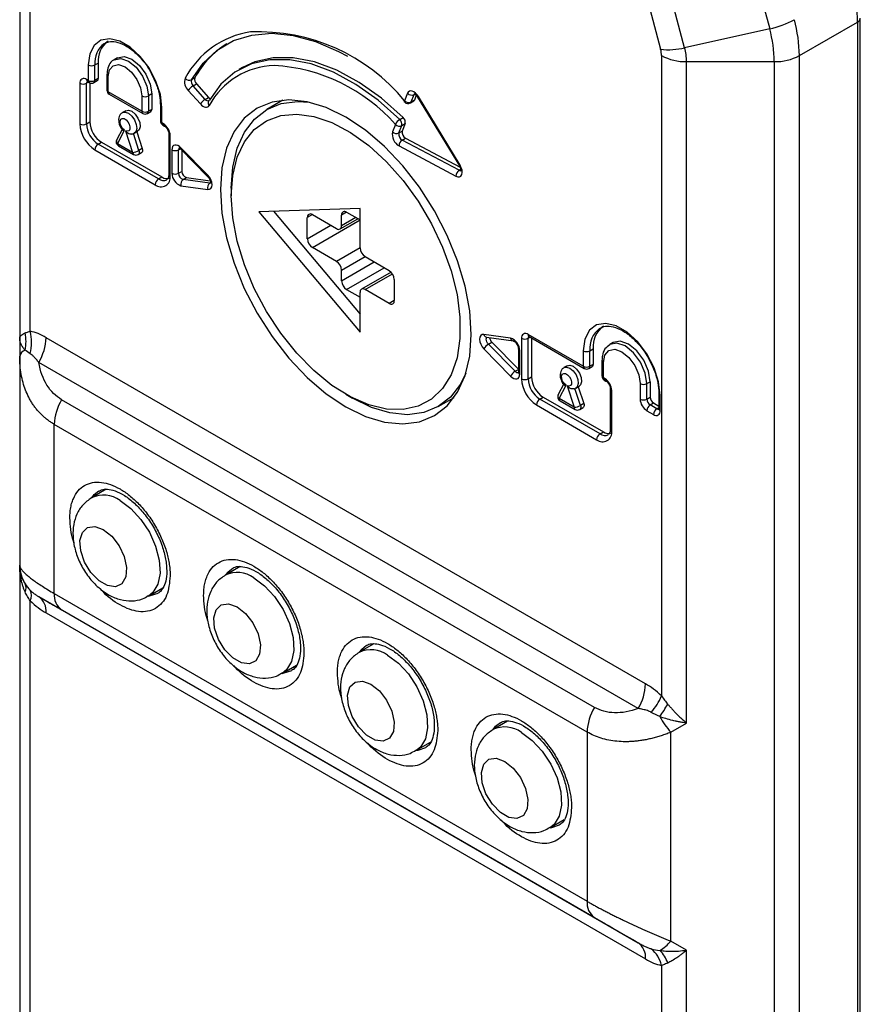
# Model space of a CAD drawing. Header units: millimetres. Extents: x 0 to 559, y 0 to 432.
# Tile 17 of 22: x 458 to 494, y 246 to 287. Entities that reach past the tile are written whole.
import ezdxf

# ---------------------------------------------------------------- set-up
doc = ezdxf.new("R2010")
doc.units = ezdxf.units.MM

msp = doc.modelspace()

# ---------------------------------------------------------------- linework, layer by layer
for p, q in [((458.155, 302), (458.155, 274.042)), ((458.594, 274.324), (458.594, 301.388)), ((488.188, 293.401), (489.866, 287.108)), ((486.271, 286.311), (485.036, 290.94)), ((484.021, 290.872), (485.255, 286.242)), ((491.121, 285.975), (493.581, 287.395)), ((493.581, 287.395), (493.581, 188.089)), ((493.698, 188.252), (493.698, 287.558)), ((489.866, 287.108), (486.271, 286.311)), ((485.293, 285.975), (485.293, 258.911)), ((491.121, 196.549), (491.121, 285.975)), ((461.054, 285.582), (461.054, 284.929)), ((461.337, 285.582), (461.478, 285.663)), ((461.337, 284.929), (461.337, 285.582)), ((461.478, 285.663), (461.478, 285.01)), ((462.293, 285.886), (462.151, 285.805)), ((486.353, 285.722), (490.061, 285.722)), ((486.353, 257.763), (486.353, 285.722)), ((490.061, 285.722), (490.061, 196.295)), ((461.844, 285.174), (461.844, 284.52)), ((461.903, 284.439), (461.903, 285.092)), ((467.577, 285.472), (467.435, 285.39)), ((460.701, 284.806), (460.701, 283.091)), ((461.054, 284.929), (460.983, 284.969)), ((461.066, 284.854), (460.983, 284.806)), ((460.983, 283.091), (460.983, 284.806)), ((461.025, 284.878), (461.096, 284.837)), ((461.125, 284.823), (461.125, 283.173)), ((461.296, 284.837), (461.437, 284.919)), ((461.478, 285.01), (461.337, 284.929)), ((465.56, 285.04), (465.418, 284.958)), ((465.485, 284.699), (465.627, 284.781)), ((465.998, 284.127), (465.485, 284.699)), ((465.627, 284.781), (466.14, 284.209)), ((463.317, 283.622), (461.903, 284.439)), ((461.944, 284.347), (463.358, 283.531)), ((463.317, 284.276), (463.317, 283.622)), ((463.741, 284.357), (463.6, 284.276)), ((463.6, 284.276), (463.6, 283.622)), ((463.741, 284.357), (463.741, 283.704)), ((465.284, 284.504), (465.797, 283.932)), ((474.554, 284.383), (474.431, 284.069)), ((474.705, 284.018), (474.828, 284.331)), ((474.828, 284.331), (474.862, 284.35)), ((474.925, 284.298), (474.847, 284.099)), ((476.775, 281.344), (475.012, 284.245)), ((464.107, 283.867), (464.107, 283.214)), ((465.998, 284.127), (466.14, 284.209)), ((469.279, 284.087), (468.602, 283.696)), ((474.673, 283.977), (474.814, 284.059)), ((474.847, 284.099), (474.705, 284.018)), ((474.982, 284.223), (476.746, 281.321)), ((462.643, 283.647), (462.501, 283.565)), ((463.558, 283.531), (463.7, 283.612)), ((463.741, 283.704), (463.6, 283.622)), ((464.165, 283.132), (464.165, 283.786)), ((460.983, 283.091), (461.125, 283.173)), ((464.236, 283.092), (464.165, 283.132)), ((464.207, 283.041), (464.278, 283)), ((474.039, 283.07), (473.917, 282.759)), ((474.192, 282.707), (474.313, 283.018)), ((474.227, 283.279), (474.368, 283.361)), ((474.313, 283.018), (474.455, 283.1)), ((474.455, 283.1), (474.333, 282.789)), ((462.497, 282.887), (462.256, 282.429)), ((462.292, 282.254), (462.589, 282.819)), ((462.631, 282.795), (462.928, 281.887)), ((463.198, 281.964), (462.962, 282.683)), ((463.001, 282.699), (463.143, 282.781)), ((463.105, 282.759), (463.339, 282.045)), ((464.46, 282.683), (464.46, 280.969)), ((464.519, 280.887), (464.519, 282.602)), ((474.192, 282.707), (474.333, 282.789)), ((461.478, 282.234), (461.62, 282.316)), ((464.024, 280.764), (461.478, 282.234)), ((461.62, 282.316), (464.165, 280.846)), ((462.928, 281.887), (462.292, 282.254)), ((462.333, 282.163), (462.969, 281.796)), ((474.33, 282.408), (474.471, 282.489)), ((476.73, 281.13), (474.33, 282.408)), ((474.471, 282.489), (476.775, 281.263)), ((461.337, 281.989), (463.883, 280.519)), ((463.169, 281.796), (463.311, 281.877)), ((463.339, 282.045), (463.198, 281.964)), ((464.59, 281.997), (464.59, 281.002)), ((464.872, 281.997), (464.95, 282.042)), ((464.872, 281.002), (464.872, 281.997)), ((464.972, 282.023), (466.103, 280.872)), ((466.105, 280.93), (464.973, 282.081)), ((465.014, 281.98), (465.014, 281.083)), ((474.194, 282.16), (476.594, 280.882)), ((464.872, 281.002), (465.014, 281.083)), ((476.73, 281.13), (476.803, 281.172)), ((464.024, 280.764), (464.165, 280.846)), ((465.064, 280.738), (465.206, 280.82)), ((466.196, 280.583), (465.064, 280.738)), ((465.206, 280.82), (466.214, 280.681)), ((466.196, 280.583), (466.227, 280.601)), ((464.973, 280.475), (466.105, 280.32)), ((467.1, 280.377), (467.1, 280.05)), ((472.545, 279.52), (468.267, 279.377)), ((468.267, 279.377), (472.545, 274.294)), ((468.88, 279.397), (472.545, 275.043)), ((470.529, 279.254), (470.317, 279.132)), ((470.529, 279.254), (471.555, 278.663)), ((471.979, 279.357), (471.767, 279.234)), ((471.979, 279.357), (472.545, 279.03)), ((472.545, 277.846), (472.545, 279.52)), ((470.317, 278.234), (470.317, 279.132)), ((470.529, 277.866), (472.545, 279.03)), ((471.705, 278.648), (472.456, 279.081)), ((471.767, 278.785), (471.767, 279.234)), ((472.368, 279.132), (471.767, 278.785)), ((470.317, 278.234), (471.307, 278.805)), ((471.555, 277.274), (470.529, 277.866)), ((472.545, 277.846), (471.555, 277.274)), ((471.767, 276.907), (472.757, 277.479)), ((471.767, 276.458), (473.146, 277.254)), ((472.757, 277.479), (473.782, 276.887)), ((471.767, 276.458), (471.767, 276.907)), ((471.979, 276.09), (473.57, 277.009)), ((473.857, 276.827), (472.607, 276.105)), ((472.757, 276.091), (473.913, 276.758)), ((473.994, 276.519), (473.994, 275.621)), ((471.979, 276.09), (472.545, 275.764)), ((472.545, 274.294), (472.545, 275.968)), ((473.782, 275.499), (472.757, 276.091)), ((473.994, 275.621), (473.782, 275.499)), ((458.155, 274.042), (458.155, 273.267)), ((484.615, 259.423), (459.272, 274.053)), ((478.914, 274.033), (477.783, 274.189)), ((477.897, 274.072), (479.028, 273.917)), ((477.897, 274.072), (477.897, 274.072)), ((477.974, 273.783), (478.116, 273.865)), ((478.116, 273.865), (479.239, 272.722)), ((479.028, 273.917), (479.024, 273.917)), ((479.368, 274.029), (479.368, 272.315)), ((481.984, 272.846), (479.651, 274.193)), ((479.651, 274.029), (479.734, 274.077)), ((479.651, 272.315), (479.651, 274.029)), ((479.692, 274.101), (482.026, 272.754)), ((479.792, 274.043), (479.792, 272.396)), ((483.244, 273.849), (483.102, 273.768)), ((477.783, 273.578), (478.914, 272.427)), ((479.106, 272.632), (477.974, 273.783)), ((479.239, 273.588), (479.239, 272.593)), ((479.297, 272.511), (479.297, 273.507)), ((481.984, 273.499), (481.984, 272.846)), ((482.267, 273.499), (482.409, 273.581)), ((482.267, 272.846), (482.267, 273.499)), ((482.409, 273.581), (482.409, 272.927)), ((458.155, 273.267), (458.155, 264.442)), ((484.304, 258.378), (458.962, 273.008)), ((482.774, 273.091), (482.774, 272.438)), ((482.833, 272.356), (482.833, 273.009)), ((479.106, 272.632), (479.239, 272.709)), ((481.31, 272.87), (481.169, 272.789)), ((482.226, 272.754), (482.367, 272.836)), ((482.409, 272.927), (482.267, 272.846)), ((479.651, 272.315), (479.792, 272.396)), ((482.904, 272.315), (482.833, 272.356)), ((482.874, 272.264), (482.945, 272.223)), ((484.671, 272.111), (484.813, 272.193)), ((484.813, 272.193), (484.813, 271.539)), ((481.164, 272.11), (480.924, 271.653)), ((480.959, 271.478), (481.256, 272.042)), ((481.298, 272.018), (481.596, 271.111)), ((481.865, 271.187), (481.63, 271.906)), ((481.669, 271.923), (481.81, 272.004)), ((481.773, 271.983), (482.007, 271.269)), ((483.128, 271.907), (483.128, 270.192)), ((483.187, 270.11), (483.187, 271.825)), ((484.389, 272.111), (484.389, 271.458)), ((484.671, 271.458), (484.671, 272.111)), ((482.457, 258.429), (459.93, 271.434)), ((471.943, 271.661), (472.226, 271.498)), ((475.851, 271.139), (476.528, 271.53)), ((480.146, 271.457), (480.287, 271.539)), ((482.692, 269.988), (480.146, 271.457)), ((480.287, 271.539), (482.833, 270.07)), ((481.596, 271.111), (480.959, 271.478)), ((481.001, 271.386), (481.637, 271.019)), ((484.671, 271.458), (484.813, 271.539)), ((485.179, 271.703), (485.179, 271.05)), ((485.237, 270.968), (485.237, 271.621)), ((480.005, 271.212), (482.55, 269.743)), ((481.837, 271.019), (481.978, 271.101)), ((482.007, 271.269), (481.865, 271.187)), ((484.671, 270.968), (484.954, 270.805)), ((484.813, 271.213), (484.954, 271.295)), ((485.096, 271.05), (484.813, 271.213)), ((484.954, 271.295), (485.179, 271.165)), ((485.096, 271.05), (485.179, 271.097)), ((482.146, 257.384), (459.619, 270.389)), ((459.619, 263.238), (459.619, 270.389)), ((482.692, 269.988), (482.833, 270.07)), ((461.817, 267.645), (461.198, 267.288)), ((458.155, 264.442), (458.155, 264.442)), ((458.155, 264.442), (458.155, 212.574)), ((467.474, 264.38), (466.855, 264.022)), ((463.598, 263.131), (464.208, 263.483)), ((458.962, 263.11), (484.304, 248.48)), ((459.619, 263.238), (482.146, 250.233)), ((458.594, 211.961), (458.594, 262.936)), ((459.272, 262.423), (484.615, 247.794)), ((482.457, 249.547), (459.93, 262.551)), ((473.131, 261.114), (472.511, 260.757)), ((469.254, 259.865), (469.865, 260.218)), ((478.787, 257.848), (478.168, 257.491)), ((485.682, 257.376), (486.353, 257.763)), ((482.146, 257.384), (482.146, 250.233)), ((485.682, 248.551), (485.682, 257.376)), ((474.911, 256.6), (475.522, 256.952)), ((480.568, 253.334), (481.179, 253.687)), ((486.353, 248.163), (485.682, 248.551)), ((486.353, 196.295), (486.353, 248.163)), ((485.293, 247.523), (485.293, 196.548))]:
    msp.add_line(p, q)
at = {"flags": 128}
for points in [[(465.418, 284.958), (465.906, 285.656), (466.5, 286.209), (467.192, 286.609), (467.968, 286.847), (468.816, 286.921), (469.721, 286.828), (470.666, 286.57), (471.637, 286.153), (472.016, 285.949)], [(464.165, 283.786), (464.102, 284.328), (463.918, 284.899), (463.628, 285.453), (463.256, 285.945), (462.831, 286.334), (462.388, 286.59), (461.964, 286.691), (461.591, 286.629), (461.301, 286.41), (461.117, 286.052), (461.054, 285.582)], [(462.293, 285.886), (462.568, 285.94), (462.893, 285.827), (463.217, 285.565), (463.493, 285.194), (463.677, 284.769), (463.741, 284.357)], [(461.903, 285.092), (461.956, 285.373), (462.11, 285.55), (462.339, 285.594), (462.61, 285.5), (462.88, 285.282), (463.11, 284.972), (463.263, 284.619), (463.317, 284.276)], [(462.147, 285.802), (462.151, 285.805), (462.426, 285.858), (462.751, 285.745), (463.076, 285.483), (463.351, 285.112), (463.535, 284.688), (463.6, 284.276)], [(474.227, 283.279), (473.309, 284.09), (472.366, 284.76), (471.417, 285.276), (470.482, 285.626), (469.58, 285.803), (468.73, 285.804), (467.951, 285.628), (467.257, 285.279), (466.665, 284.765), (466.185, 284.095)], [(474.368, 283.361), (473.451, 284.172), (472.507, 284.842), (471.558, 285.358), (470.623, 285.708), (469.721, 285.885), (468.872, 285.885), (468.092, 285.709), (467.577, 285.472)], [(475.012, 284.245), (474.956, 284.324), (474.891, 284.391), (474.823, 284.441), (474.754, 284.472), (474.689, 284.481), (474.632, 284.469), (474.586, 284.435), (474.554, 284.383)], [(474.828, 284.331), (474.844, 284.357), (474.861, 284.371)], [(465.797, 283.932), (465.849, 283.881), (465.903, 283.841), (465.957, 283.812), (466.01, 283.797), (466.06, 283.795), (466.104, 283.806), (466.142, 283.831), (466.17, 283.868)], [(477.247, 274.193), (477.182, 275.188), (476.987, 276.235), (476.669, 277.307), (476.234, 278.377), (475.694, 279.42), (475.061, 280.409), (474.351, 281.321), (473.582, 282.132), (472.773, 282.824), (471.944, 283.378), (471.114, 283.782), (470.305, 284.024), (469.536, 284.101), (468.826, 284.008), (468.194, 283.749), (467.653, 283.331), (467.218, 282.762), (466.9, 282.058), (466.706, 281.236), (466.64, 280.316), (466.706, 279.32), (466.9, 278.273), (467.218, 277.202), (467.653, 276.131), (468.194, 275.089), (468.826, 274.099), (469.536, 273.187), (470.305, 272.376), (471.114, 271.684), (471.944, 271.13), (472.773, 270.727), (473.582, 270.484), (474.351, 270.408), (475.061, 270.5), (475.694, 270.759), (476.234, 271.178), (476.669, 271.746), (476.987, 272.45), (477.182, 273.272), (477.247, 274.193)], [(467.1, 280.377), (467.163, 281.266), (467.351, 282.061), (467.659, 282.742), (468.079, 283.291), (468.601, 283.696), (469.213, 283.946), (469.899, 284.036), (470.41, 284.002)], [(474.433, 284.008), (474.429, 284.012), (474.424, 284.027), (474.425, 284.046), (474.431, 284.069)], [(462.502, 283.566), (462.608, 283.588), (462.751, 283.541), (462.894, 283.423), (463.013, 283.255), (463.087, 283.067), (463.103, 282.889), (463.059, 282.754), (463.001, 282.699)], [(462.643, 283.647), (462.749, 283.67), (462.893, 283.622), (463.036, 283.505), (463.154, 283.337), (463.228, 283.148), (463.244, 282.971), (463.2, 282.835), (463.143, 282.781)], [(467.1, 280.05), (467.163, 280.911), (467.349, 281.678), (467.655, 282.329), (468.071, 282.85), (468.588, 283.225), (469.192, 283.446), (469.867, 283.506), (470.596, 283.405), (471.36, 283.144), (472.139, 282.73), (472.912, 282.175), (473.661, 281.492), (474.365, 280.7), (475.007, 279.818), (475.569, 278.87), (476.037, 277.88), (476.4, 276.874), (476.646, 275.878), (476.772, 274.917), (476.772, 274.017), (476.646, 273.201), (476.4, 272.489), (476.037, 271.901), (475.569, 271.452), (475.007, 271.153), (474.365, 271.012), (473.661, 271.033), (472.912, 271.215), (472.139, 271.553), (471.36, 272.039), (470.596, 272.66), (469.867, 273.4), (469.192, 274.239), (468.588, 275.157), (468.071, 276.129), (467.655, 277.131), (467.349, 278.135), (467.163, 279.117), (467.1, 280.05)], [(462.589, 282.819), (462.507, 282.895), (462.442, 282.997), (462.404, 283.107), (462.4, 283.209), (462.43, 283.284), (462.488, 283.322), (462.567, 283.315), (462.652, 283.266), (462.731, 283.182), (462.79, 283.076), (462.819, 282.966), (462.815, 282.87), (462.777, 282.804), (462.712, 282.777), (462.631, 282.795)], [(464.973, 282.081), (464.907, 282.138), (464.839, 282.178), (464.772, 282.197), (464.712, 282.196), (464.661, 282.173), (464.622, 282.13), (464.598, 282.071), (464.59, 281.997)], [(463.198, 281.964), (463.208, 281.919), (463.21, 281.877), (463.204, 281.84), (463.189, 281.812), (463.169, 281.796)], [(463.339, 282.045), (463.35, 282), (463.352, 281.958), (463.345, 281.922), (463.33, 281.894), (463.311, 281.877)], [(464.972, 282.023), (464.969, 282.026), (464.965, 282.04), (464.966, 282.059), (464.973, 282.081)], [(476.594, 280.882), (476.676, 280.853), (476.749, 280.854), (476.809, 280.887), (476.848, 280.948), (476.865, 281.032), (476.858, 281.132), (476.827, 281.239), (476.775, 281.344)], [(466.105, 280.93), (466.097, 280.908), (466.096, 280.889), (466.1, 280.875), (466.103, 280.872)], [(466.105, 280.32), (466.179, 280.325), (466.237, 280.363), (466.274, 280.43), (466.287, 280.52), (466.274, 280.624), (466.237, 280.734), (466.179, 280.839), (466.105, 280.93)], [(466.245, 280.591), (466.233, 280.586), (466.196, 280.583)], [(485.237, 271.621), (485.171, 272.188), (484.979, 272.786), (484.676, 273.365), (484.286, 273.878), (483.842, 274.285), (483.379, 274.553), (482.935, 274.658), (482.546, 274.594), (482.243, 274.365), (482.05, 273.99), (481.984, 273.499)], [(477.783, 274.189), (477.709, 274.183), (477.65, 274.145), (477.613, 274.078), (477.6, 273.988), (477.613, 273.884), (477.65, 273.774), (477.709, 273.669), (477.783, 273.578)], [(477.974, 273.783), (477.937, 273.829), (477.908, 273.881), (477.89, 273.936), (477.883, 273.988), (477.89, 274.033), (477.908, 274.067), (477.911, 274.07)], [(484.813, 272.193), (484.743, 272.639), (484.544, 273.099), (484.245, 273.501), (483.894, 273.785), (483.542, 273.907), (483.244, 273.849)], [(482.833, 273.009), (482.892, 273.319), (483.061, 273.513), (483.313, 273.562), (483.611, 273.458), (483.908, 273.218), (484.161, 272.878), (484.329, 272.489), (484.389, 272.111)], [(484.671, 272.111), (484.602, 272.558), (484.402, 273.017), (484.104, 273.419), (483.752, 273.703), (483.4, 273.825), (483.102, 273.768), (483.098, 273.765)], [(481.169, 272.789), (481.276, 272.812), (481.419, 272.764), (481.562, 272.646), (481.681, 272.479), (481.754, 272.29), (481.771, 272.113), (481.727, 271.977), (481.668, 271.922)], [(481.31, 272.87), (481.417, 272.893), (481.56, 272.846), (481.703, 272.728), (481.822, 272.56), (481.896, 272.372), (481.912, 272.194), (481.868, 272.059), (481.81, 272.004)], [(477.02, 272.551), (476.794, 272.093), (476.374, 271.543), (475.851, 271.139), (475.24, 270.889), (474.554, 270.799), (473.811, 270.873), (473.028, 271.107), (472.226, 271.497)], [(478.914, 272.427), (478.98, 272.37), (479.048, 272.33), (479.115, 272.311), (479.175, 272.313), (479.226, 272.335), (479.265, 272.378), (479.289, 272.437), (479.297, 272.511)], [(481.256, 272.042), (481.175, 272.119), (481.11, 272.22), (481.072, 272.331), (481.068, 272.432), (481.097, 272.507), (481.156, 272.545), (481.235, 272.539), (481.32, 272.489), (481.399, 272.405), (481.457, 272.3), (481.487, 272.19), (481.483, 272.094), (481.445, 272.027), (481.38, 272), (481.298, 272.018)], [(481.865, 271.187), (481.876, 271.142), (481.878, 271.1), (481.871, 271.064), (481.856, 271.036), (481.837, 271.019)], [(482.007, 271.269), (482.017, 271.224), (482.02, 271.182), (482.013, 271.145), (481.998, 271.117), (481.978, 271.101)], [(461.201, 267.29), (461.307, 267.424), (461.507, 267.582)], [(462.398, 267.169), (462.855, 266.832), (463.279, 266.375), (463.638, 265.831), (463.904, 265.241), (464.059, 264.649), (464.091, 264.098), (463.997, 263.63), (463.784, 263.279), (463.599, 263.132)], [(461.691, 265.944), (462.048, 265.661), (462.357, 265.261), (462.577, 264.799), (462.676, 264.338), (462.643, 263.939), (462.481, 263.656), (462.212, 263.528), (461.872, 263.573), (461.509, 263.783), (461.169, 264.13), (460.901, 264.568), (460.738, 265.038), (460.705, 265.476), (460.804, 265.822), (461.024, 266.031), (461.333, 266.074), (461.691, 265.944)], [(466.858, 264.024), (466.964, 264.159), (467.164, 264.316)], [(468.054, 263.903), (468.512, 263.566), (468.936, 263.109), (469.295, 262.565), (469.561, 261.976), (469.716, 261.383), (469.748, 260.833), (469.654, 260.364), (469.441, 260.013), (469.256, 259.866)], [(463.994, 263.244), (463.67, 263.139), (463.601, 263.133)], [(467.347, 262.679), (467.705, 262.395), (468.014, 261.995), (468.234, 261.534), (468.333, 261.072), (468.3, 260.673), (468.137, 260.391), (467.869, 260.263), (467.529, 260.307), (467.165, 260.517), (466.826, 260.864), (466.557, 261.303), (466.395, 261.772), (466.362, 262.21), (466.461, 262.557), (466.68, 262.765), (466.99, 262.808), (467.347, 262.679)], [(472.515, 260.759), (472.621, 260.893), (472.821, 261.051)], [(473.711, 260.638), (474.169, 260.301), (474.593, 259.844), (474.952, 259.3), (475.218, 258.71), (475.373, 258.118), (475.404, 257.567), (475.31, 257.099), (475.098, 256.748), (474.913, 256.6)], [(469.651, 259.979), (469.327, 259.873), (469.258, 259.867)], [(473.004, 259.413), (473.362, 259.129), (473.671, 258.73), (473.89, 258.268), (473.99, 257.806), (473.956, 257.407), (473.794, 257.125), (473.525, 256.997), (473.186, 257.041), (472.822, 257.251), (472.483, 257.599), (472.214, 258.037), (472.052, 258.507), (472.019, 258.944), (472.118, 259.291), (472.337, 259.5), (472.647, 259.542), (473.004, 259.413)], [(478.172, 257.493), (478.278, 257.628), (478.478, 257.785)], [(479.368, 257.372), (479.826, 257.035), (480.25, 256.578), (480.608, 256.034), (480.875, 255.444), (481.03, 254.852), (481.061, 254.301), (480.967, 253.833), (480.755, 253.482), (480.57, 253.335)], [(475.308, 256.713), (474.983, 256.608), (474.915, 256.602)], [(478.661, 256.147), (479.019, 255.864), (479.328, 255.464), (479.547, 255.002), (479.647, 254.541), (479.613, 254.142), (479.451, 253.859), (479.182, 253.732), (478.843, 253.776), (478.479, 253.986), (478.14, 254.333), (477.871, 254.771), (477.709, 255.241), (477.675, 255.679), (477.775, 256.025), (477.994, 256.234), (478.303, 256.277), (478.661, 256.147)], [(480.965, 253.447), (480.64, 253.342), (480.572, 253.336)]]:
    msp.add_lwpolyline(points, dxfattribs=at)
for centre, radius, start, end in [((487.637, 287.336), 5.944, 0.5722, 15.4036), ((489.082, 290.813), 3.787, 281.9447, 298.8214), ((485.178, 285.916), 5.944, 0.5722, 15.4036), ((493.498, 287.578), 0.201, 294.3747, 354.3052), ((468.473, 283.252), 3.765, 98.5016, 151.9622), ((468.253, 278.974), 8.008, 39.5078, 92.4085), ((484.639, 285.667), 5.422, 0.5722, 15.4036), ((462.308, 285.695), 0.978, 125.7925, 186.6751), ((462.443, 285.779), 0.972, 124.5077, 186.8045), ((468.914, 283.229), 3.812, 121.7744, 151.6348), ((485.57, 289.124), 2.899, 263.76, 283.981), ((484.248, 285.965), 1.045, 0.5722, 15.4036), ((486.31, 287.886), 2.164, 241.9598, 271.1441), ((484.048, 285.699), 2.305, 0.5721, 15.4037), ((490.104, 287.886), 2.164, 268.8559, 298.0402), ((461.196, 285.855), 0.307, 242.6097, 297.3903), ((469.008, 282.334), 3.226, 91.5746, 151.6034), ((468.492, 278.17), 7.401, 41.4539, 86.6941), ((461.944, 285.184), 0.101, 185.7101, 245.624), ((460.873, 284.834), 0.175, 50.7967, 189.214), ((460.842, 285.079), 0.307, 242.6097, 297.3903), ((461.081, 284.959), 0.0986, 173.7012, 234.9867), ((461.091, 284.814), 0.108, 138.2047, 184.4502), ((461.196, 285.201), 0.307, 242.6097, 297.3903), ((461.152, 284.918), 0.0986, 173.7012, 234.9867), ((461.196, 285.01), 0.2, 240.0027, 299.9973), ((461.239, 284.918), 0.0986, 305.0133, 6.2988), ((461.38, 284.999), 0.0986, 305.0133, 6.2988), ((465.634, 284.871), 0.507, 162.7812, 226.3506), ((465.325, 285.164), 0.226, 219.0856, 294.2756), ((465.781, 284.193), 0.586, 120.2857, 147.9672), ((465.661, 284.883), 0.254, 162.7812, 226.3506), ((465.802, 284.965), 0.254, 162.7812, 226.3506), ((462.044, 284.52), 0.2, 180, 240.0027), ((461.944, 284.53), 0.101, 185.6948, 245.6253), ((462.001, 284.428), 0.0986, 173.7012, 234.9867), ((463.458, 284.548), 0.307, 242.6097, 297.3903), ((474.728, 284.549), 0.24, 223.8588, 294.8512), ((475.057, 284.155), 0.101, 116.4484, 137.5722), ((464.205, 283.876), 0.0983, 184.3813, 246.3612), ((466.294, 283.621), 0.586, 120.2857, 147.9672), ((466.124, 284.212), 0.151, 214.0532, 278.8406), ((466.281, 283.981), 0.158, 154.7824, 225.6461), ((466.246, 283.987), 0.125, 119.3525, 150.1377), ((466.314, 284.359), 0.23, 220.6193, 244.8655), ((474.605, 284.235), 0.24, 223.8588, 294.8512), ((474.573, 284.151), 0.2, 225.5977, 299.9973), ((474.634, 284.042), 0.0757, 300.8232, 340.7642), ((474.775, 284.124), 0.0757, 300.8232, 340.7642), ((463.415, 283.611), 0.0986, 173.7012, 234.9867), ((463.458, 283.895), 0.307, 242.6097, 297.3903), ((463.458, 283.704), 0.2, 240.0027, 299.9973), ((463.505, 283.61), 0.0959, 304.0564, 7.2558), ((463.646, 283.692), 0.0959, 304.0564, 7.2558), ((462.082, 283.154), 1.383, 182.6055, 237.3945), ((460.842, 283.364), 0.307, 242.6097, 297.3903), ((462.058, 283.14), 1.076, 182.6055, 237.3945), ((462.199, 283.222), 1.076, 182.6055, 237.3945), ((464.307, 283.214), 0.2, 180, 240.0027), ((464.207, 283.224), 0.101, 185.6948, 245.6253), ((464.261, 283.12), 0.0959, 172.7442, 235.9436), ((463.905, 282.574), 0.615, 2.6055, 57.3945), ((464.337, 283.082), 0.101, 174.4386, 233.6285), ((474.465, 282.877), 0.467, 120.6366, 155.6991), ((474.213, 283.236), 0.24, 223.8588, 294.8512), ((474.045, 283.074), 0.274, 348.2165, 48.5003), ((474.187, 283.156), 0.274, 348.2165, 48.5003), ((464.561, 282.694), 0.101, 186.3718, 245.5661), ((474.469, 282.65), 0.562, 168.8314, 240.6975), ((474.091, 282.925), 0.24, 223.8588, 294.8512), ((474.467, 282.653), 0.281, 168.8314, 240.6975), ((474.609, 282.734), 0.281, 168.8314, 240.6975), ((461.644, 281.975), 0.307, 122.6055, 177.3945), ((462.433, 282.336), 0.2, 152.2304, 240.0027), ((462.399, 282.367), 0.156, 156.5263, 226.4586), ((462.39, 282.244), 0.0986, 173.7012, 234.9867), ((474.491, 282.158), 0.297, 122.8918, 179.6603), ((463.026, 281.876), 0.0986, 173.7012, 234.9867), ((462.907, 282.473), 0.586, 272.0398, 299.7094), ((463.069, 281.969), 0.2, 240.0027, 299.9973), ((464.731, 282.27), 0.307, 242.6097, 297.3903), ((464.968, 282.009), 0.0965, 123.3415, 186.9711), ((476.82, 281.253), 0.101, 116.4484, 137.5722), ((464.56, 280.979), 0.101, 185.6948, 245.6253), ((465.15, 281.007), 0.561, 180.5412, 251.5933), ((464.731, 281.274), 0.307, 242.6097, 297.3903), ((465.153, 281.004), 0.28, 180.5412, 251.5933), ((465.294, 281.086), 0.28, 180.5412, 251.5933), ((476.892, 280.88), 0.297, 122.8918, 179.6603), ((476.783, 281.208), 0.0949, 235.8678, 295.2949), ((464.131, 280.824), 0.393, 230.7967, 9.214), ((464.19, 280.506), 0.307, 122.6055, 177.3945), ((464.228, 281.041), 0.344, 233.645, 295.6417), ((464.37, 281.132), 0.352, 234.3824, 294.3071), ((465.202, 280.543), 0.239, 125.2084, 196.6389), ((466.333, 280.388), 0.239, 125.2084, 196.6389), ((470.447, 279.153), 0.131, 50.7967, 189.214), ((471.896, 279.255), 0.131, 50.7967, 189.214), ((471.637, 278.764), 0.131, 230.7967, 9.214), ((470.778, 278.255), 0.461, 182.6055, 237.3945), ((473.005, 277.867), 0.461, 182.6055, 237.3945), ((471.306, 276.886), 0.461, 2.6055, 57.3945), ((473.534, 276.498), 0.461, 2.6055, 57.3945), ((472.227, 276.479), 0.461, 182.6055, 237.3945), ((472.674, 275.989), 0.131, 50.7967, 189.214), ((473.865, 275.6), 0.131, 230.7967, 9.214), ((456.714, 273.846), 1.94, 346.0607, 14.2661), ((483.288, 273.618), 1.027, 125.9405, 186.6601), ((483.422, 273.701), 1.02, 124.5077, 186.8045), ((456.746, 273.893), 1.676, 347.5367, 12.4633), ((457.109, 274.127), 2.164, 328.8563, 358.0435), ((477.927, 274.216), 0.147, 190.6301, 258.2429), ((478.342, 274.089), 0.318, 186.2729, 224.7598), ((478.737, 273.501), 0.561, 0.5412, 71.5933), ((479.059, 274.061), 0.148, 190.7532, 256.3331), ((479.541, 274.057), 0.175, 50.7967, 189.214), ((479.51, 274.302), 0.307, 242.6097, 297.3903), ((479.749, 274.182), 0.0986, 173.7012, 234.9867), ((479.759, 274.038), 0.108, 138.2047, 184.4502), ((458.499, 273.201), 0.35, 109.3934, 169.2459), ((478.227, 273.355), 0.497, 120.5121, 153.3509), ((479.339, 273.598), 0.101, 185.7123, 245.6238), ((482.126, 273.772), 0.307, 242.6097, 297.3903), ((482.875, 273.101), 0.101, 185.71, 245.624), ((479.358, 272.204), 0.497, 120.5121, 153.3509), ((479.222, 272.721), 0.147, 217.3915, 276.6105), ((479.339, 272.603), 0.101, 185.6948, 245.6253), ((482.126, 273.119), 0.307, 242.6097, 297.3903), ((482.082, 272.835), 0.0986, 173.7012, 234.9867), ((482.126, 272.927), 0.2, 240.0027, 299.9973), ((482.169, 272.835), 0.0986, 305.0133, 6.2988), ((482.311, 272.917), 0.0986, 305.0133, 6.2988), ((480.75, 272.378), 1.383, 182.6055, 237.3945), ((479.51, 272.588), 0.307, 242.6097, 297.3903), ((480.726, 272.364), 1.076, 182.6055, 237.3945), ((480.867, 272.445), 1.076, 182.6055, 237.3945), ((482.974, 272.438), 0.2, 180, 240.0027), ((482.875, 272.447), 0.101, 185.6948, 245.6253), ((482.928, 272.344), 0.0959, 172.7442, 235.9436), ((483.004, 272.305), 0.101, 174.4386, 233.6285), ((482.572, 271.797), 0.615, 2.6055, 57.3945), ((483.228, 271.917), 0.101, 186.3718, 245.5661), ((484.53, 272.384), 0.307, 242.6097, 297.3903), ((461.782, 270.315), 2.164, 148.8563, 178.0435), ((480.312, 271.198), 0.307, 122.6055, 177.3945), ((481.101, 271.56), 0.2, 152.2304, 240.0027), ((481.066, 271.591), 0.156, 156.5263, 226.4586), ((481.057, 271.467), 0.0986, 173.7012, 234.9867), ((485.003, 271.486), 0.615, 182.6055, 237.3945), ((484.53, 271.731), 0.307, 242.6097, 297.3903), ((484.979, 271.472), 0.307, 182.6055, 237.3945), ((485.12, 271.553), 0.307, 182.6055, 237.3945), ((485.279, 271.713), 0.101, 186.2256, 245.5789), ((481.694, 271.1), 0.0986, 173.7012, 234.9867), ((481.575, 271.696), 0.586, 272.0398, 299.7094), ((481.737, 271.192), 0.2, 240.0027, 299.9973), ((484.979, 270.954), 0.307, 122.6055, 177.3945), ((485.261, 270.791), 0.307, 122.6055, 177.3945), ((485.065, 270.94), 0.175, 230.7967, 9.214), ((485.157, 271.139), 0.109, 235.5827, 281.4947), ((485.279, 271.06), 0.101, 185.6948, 245.6253), ((482.799, 270.047), 0.393, 230.7967, 9.214), ((483.228, 270.202), 0.101, 185.6948, 245.6253), ((482.857, 269.729), 0.307, 122.6055, 177.3945), ((482.895, 270.265), 0.344, 233.645, 295.6417), ((483.038, 270.356), 0.352, 234.3824, 294.3071), ((461.697, 266.203), 1.194, 54.0435, 114.9163), ((459.655, 264.442), 1.5, 180, 211.982), ((467.353, 262.937), 1.194, 54.0435, 114.9163), ((458.047, 263.479), 0.375, 333.4312, 26.5688), ((458.21, 263.161), 0.446, 329.6677, 29.6388), ((458.521, 262.497), 0.755, 354.3796, 54.302), ((460.37, 263.164), 0.755, 174.3796, 234.302), ((473.01, 259.671), 1.194, 54.0435, 114.9163), ((482.452, 259.497), 2.164, 328.8563, 358.0435), ((482.87, 259.941), 2.633, 319.1048, 336.9715), ((480.609, 261.333), 5.67, 324.4577, 330.7978), ((484.309, 257.31), 2.164, 148.8563, 178.0435), ((488.779, 260.014), 4.068, 209.0779, 220.429), ((478.667, 256.406), 1.194, 54.0435, 114.9163), ((482.897, 250.159), 0.755, 174.3796, 234.302), ((483.864, 247.867), 0.755, 354.3796, 54.302), ((484.327, 249.648), 1.743, 300.9294, 321.0009), ((484.044, 247.23), 1.283, 13.199, 50.4945), ((484.151, 247.102), 1.501, 20.3157, 44.4288)]:
    msp.add_arc(centre, radius, start, end)
for points, knots in [([(461.747, 286.479), (461.802, 286.511), (461.929, 286.586), (462.218, 286.576), (462.588, 286.445), (462.987, 286.172), (463.354, 285.786), (463.594, 285.475), (463.678, 285.298), (463.682, 285.29)], [0, 0, 0, 0, 0.128654, 0.294888, 0.472622, 0.645619, 0.818323, 0.991755, 1, 1, 1, 1]), ([(462.149, 285.795), (462.139, 285.792), (462.042, 285.759), (461.923, 285.583), (461.851, 285.365), (461.846, 285.217), (461.844, 285.174)], [0, 0, 0, 0, 0.046443, 0.439832, 0.835632, 1, 1, 1, 1]), ([(463.682, 285.29), (463.765, 285.13), (463.936, 284.802), (464.08, 284.303), (464.098, 284.007), (464.107, 283.867)], [0, 0, 0, 0, 0.334398, 0.684559, 1, 1, 1, 1]), ([(460.999, 284.889), (460.999, 284.889), (461.001, 284.89), (461.017, 284.882), (461.025, 284.878)], [0, 0, 0, 0, 0.543139, 1, 1, 1, 1]), ([(474.836, 284.363), (474.835, 284.363), (474.832, 284.363), (474.851, 284.358), (474.886, 284.336), (474.931, 284.295), (474.964, 284.253), (474.98, 284.227), (474.982, 284.223)], [0, 0, 0, 0, 0.080844, 0.284349, 0.491388, 0.710354, 0.956006, 1, 1, 1, 1]), ([(462.504, 283.561), (462.494, 283.557), (462.446, 283.538), (462.387, 283.461), (462.341, 283.345), (462.334, 283.202), (462.376, 283.039), (462.44, 282.907), (462.495, 282.854), (462.505, 282.844)], [0, 0, 0, 0, 0.0407893, 0.1974674, 0.349111, 0.5213286, 0.7275815, 0.9478946, 1, 1, 1, 1]), ([(464.278, 283), (464.29, 282.992), (464.315, 282.975), (464.362, 282.927), (464.407, 282.863), (464.44, 282.792), (464.458, 282.726), (464.46, 282.697), (464.46, 282.683)], [0, 0, 0, 0, 0.156643, 0.319956, 0.498709, 0.686251, 0.853523, 1, 1, 1, 1]), ([(462.504, 282.843), (462.509, 282.838), (462.524, 282.82), (462.562, 282.817), (462.588, 282.819), (462.589, 282.819)], [0, 0, 0, 0, 0.282274, 0.983861, 1, 1, 1, 1]), ([(462.631, 282.795), (462.631, 282.794), (462.658, 282.761), (462.711, 282.712), (462.796, 282.673), (462.862, 282.662), (462.909, 282.662), (462.93, 282.671), (462.937, 282.674)], [0, 0, 0, 0, 0.008148, 0.362351, 0.611416, 0.77631, 0.931493, 1, 1, 1, 1]), ([(462.926, 282.672), (462.934, 282.673), (462.96, 282.675), (462.982, 282.692), (462.997, 282.704)], [0, 0, 0, 0, 0.277863, 1, 1, 1, 1]), ([(464.888, 282.08), (464.889, 282.08), (464.891, 282.08), (464.924, 282.065), (464.954, 282.041), (464.97, 282.024), (464.972, 282.023)], [0, 0, 0, 0, 0.293637, 0.622756, 0.957931, 1, 1, 1, 1]), ([(464.46, 280.969), (464.458, 280.931), (464.452, 280.838), (464.413, 280.757), (464.386, 280.742), (464.374, 280.735)], [0, 0, 0, 0, 0.2798813, 0.6880402, 1, 1, 1, 1]), ([(476.746, 281.321), (476.758, 281.298), (476.784, 281.251), (476.804, 281.183), (476.809, 281.133), (476.805, 281.105), (476.805, 281.105), (476.804, 281.105)], [0, 0, 0, 0, 0.232167, 0.473508, 0.672058, 0.858901, 1, 1, 1, 1]), ([(466.103, 280.872), (466.119, 280.854), (466.152, 280.817), (466.193, 280.745), (466.219, 280.675), (466.229, 280.617), (466.229, 280.581), (466.222, 280.568), (466.224, 280.571), (466.225, 280.571)], [0, 0, 0, 0, 0.172552, 0.353985, 0.539085, 0.695772, 0.839539, 0.996078, 1, 1, 1, 1]), ([(458.383, 274.255), (458.403, 274.263), (458.443, 274.28), (458.514, 274.302), (458.568, 274.317), (458.594, 274.324)], [0, 0, 0, 0, 0.336303, 0.669526, 1, 1, 1, 1]), ([(482.697, 274.439), (482.748, 274.472), (482.873, 274.55), (483.159, 274.549), (483.536, 274.43), (483.945, 274.166), (484.33, 273.788), (484.62, 273.415), (484.743, 273.166), (484.781, 273.09)], [0, 0, 0, 0, 0.1112311, 0.2690099, 0.4376521, 0.6011799, 0.7642342, 0.9279094, 1, 1, 1, 1]), ([(458.155, 274.042), (458.156, 274.054), (458.158, 274.075), (458.173, 274.105), (458.191, 274.131), (458.224, 274.165), (458.279, 274.206), (458.35, 274.24), (458.383, 274.255)], [0, 0, 0, 0, 0.1600831, 0.2984331, 0.4150498, 0.5099345, 0.7713019, 1, 1, 1, 1]), ([(458.383, 273.532), (458.366, 273.549), (458.332, 273.586), (458.287, 273.645), (458.246, 273.709), (458.205, 273.789), (458.165, 273.901), (458.159, 273.99), (458.155, 274.042)], [0, 0, 0, 0, 0.110273, 0.228717, 0.355361, 0.490234, 0.701696, 1, 1, 1, 1]), ([(479.028, 273.917), (479.031, 273.916), (479.037, 273.915), (479.071, 273.897), (479.114, 273.861), (479.16, 273.806), (479.202, 273.737), (479.229, 273.666), (479.238, 273.615), (479.239, 273.595), (479.239, 273.588)], [0, 0, 0, 0, 0.122943, 0.245934, 0.371344, 0.509254, 0.658034, 0.810406, 0.940173, 1, 1, 1, 1]), ([(479.666, 274.113), (479.667, 274.113), (479.668, 274.113), (479.685, 274.105), (479.692, 274.101)], [0, 0, 0, 0, 0.5431386, 1, 1, 1, 1]), ([(483.101, 273.757), (483.028, 273.703), (482.877, 273.59), (482.788, 273.337), (482.778, 273.158), (482.774, 273.091)], [0, 0, 0, 0, 0.363092, 0.758341, 1, 1, 1, 1]), ([(459.619, 270.389), (459.574, 270.416), (459.484, 270.47), (459.355, 270.561), (459.231, 270.659), (459.112, 270.764), (459, 270.876), (458.894, 270.996), (458.794, 271.122), (458.7, 271.256), (458.614, 271.396), (458.51, 271.587), (458.398, 271.839), (458.292, 272.161), (458.214, 272.507), (458.164, 272.877), (458.158, 273.135), (458.155, 273.267)], [0, 0, 0, 0, 0.047385, 0.094932, 0.142676, 0.190652, 0.238893, 0.287435, 0.336309, 0.385549, 0.435186, 0.485251, 0.581635, 0.681134, 0.783923, 0.890164, 1, 1, 1, 1]), ([(458.962, 273.008), (458.93, 273.048), (458.867, 273.127), (458.775, 273.231), (458.685, 273.318), (458.626, 273.359), (458.597, 273.378)], [0, 0, 0, 0, 0.278316, 0.537717, 0.778038, 1, 1, 1, 1]), ([(459.93, 271.434), (459.68, 271.578), (459.469, 271.788), (459.141, 272.32), (459.025, 272.643), (458.962, 273.008)], [0, 0, 0, 0, 0.5, 0.5, 1, 1, 1, 1]), ([(484.781, 273.09), (484.834, 272.994), (484.98, 272.729), (485.118, 272.28), (485.175, 271.915), (485.178, 271.736), (485.179, 271.703)], [0, 0, 0, 0, 0.206401, 0.574039, 0.92003, 1, 1, 1, 1]), ([(479.239, 272.593), (479.238, 272.582), (479.236, 272.564), (479.236, 272.565), (479.236, 272.565)], [0, 0, 0, 0, 0.5948104, 1, 1, 1, 1]), ([(481.172, 272.785), (481.162, 272.781), (481.114, 272.761), (481.055, 272.684), (481.008, 272.568), (481.002, 272.425), (481.044, 272.262), (481.107, 272.131), (481.162, 272.078), (481.173, 272.068)], [0, 0, 0, 0, 0.040713, 0.197403, 0.349059, 0.52129, 0.72756, 0.94789, 1, 1, 1, 1]), ([(482.945, 272.223), (482.958, 272.215), (482.983, 272.199), (483.03, 272.15), (483.074, 272.086), (483.108, 272.015), (483.126, 271.95), (483.127, 271.921), (483.128, 271.907)], [0, 0, 0, 0, 0.1566435, 0.3199562, 0.4987088, 0.6862511, 0.853523, 1, 1, 1, 1]), ([(481.172, 272.067), (481.176, 272.061), (481.191, 272.043), (481.229, 272.04), (481.256, 272.042), (481.256, 272.042)], [0, 0, 0, 0, 0.282274, 0.983861, 1, 1, 1, 1]), ([(481.604, 271.897), (481.598, 271.894), (481.577, 271.886), (481.53, 271.885), (481.463, 271.897), (481.379, 271.936), (481.326, 271.985), (481.299, 272.017), (481.298, 272.018)], [0, 0, 0, 0, 0.068507, 0.22369, 0.388584, 0.637649, 0.991852, 1, 1, 1, 1]), ([(481.594, 271.896), (481.601, 271.896), (481.628, 271.898), (481.649, 271.915), (481.665, 271.928)], [0, 0, 0, 0, 0.277863, 1, 1, 1, 1]), ([(485.179, 271.05), (485.178, 271.039), (485.176, 271.021), (485.176, 271.022), (485.176, 271.022)], [0, 0, 0, 0, 0.59481, 1, 1, 1, 1]), ([(483.128, 270.192), (483.126, 270.154), (483.12, 270.061), (483.081, 269.98), (483.053, 269.965), (483.041, 269.958)], [0, 0, 0, 0, 0.279881, 0.68804, 1, 1, 1, 1]), ([(460.276, 266.434), (460.277, 266.478), (460.278, 266.565), (460.287, 266.692), (460.303, 266.813), (460.324, 266.93), (460.351, 267.042), (460.385, 267.149), (460.46, 267.344), (460.611, 267.595), (460.887, 267.825), (461.224, 267.949), (461.601, 267.956), (461.997, 267.862), (462.397, 267.673), (462.797, 267.4), (463.193, 267.037), (463.571, 266.595), (463.907, 266.082), (464.184, 265.534), (464.348, 265.072), (464.438, 264.716), (464.485, 264.465), (464.514, 264.219), (464.517, 264.063), (464.519, 263.985)], [0, 0, 0, 0, 0.017264, 0.03441, 0.051488, 0.068549, 0.085643, 0.10282, 0.12013, 0.185007, 0.250087, 0.314951, 0.380044, 0.439914, 0.500012, 0.559895, 0.619981, 0.684858, 0.749938, 0.814802, 0.879895, 0.910012, 0.939888, 0.969793, 1, 1, 1, 1]), ([(461.512, 267.57), (461.543, 267.59), (461.631, 267.649), (461.845, 267.665), (462.184, 267.597), (462.585, 267.399), (463.01, 267.071), (463.419, 266.637), (463.782, 266.119), (464.075, 265.552), (464.277, 264.973), (464.377, 264.425), (464.376, 263.949), (464.286, 263.582), (464.152, 263.352), (464.044, 263.284), (463.994, 263.253)], [0, 0, 0, 0, 0.039998, 0.114653, 0.185223, 0.260655, 0.335519, 0.410865, 0.486876, 0.563206, 0.639356, 0.714771, 0.789082, 0.862399, 0.935998, 1, 1, 1, 1]), ([(461.19, 267.281), (461.061, 267.189), (460.806, 267.007), (460.558, 266.604), (460.42, 266.154), (460.392, 265.649), (460.481, 265.099), (460.691, 264.531), (461.013, 263.99), (461.431, 263.517), (461.906, 263.168), (462.405, 262.964), (462.888, 262.913), (463.302, 262.969), (463.51, 263.102), (463.587, 263.15)], [0, 0, 0, 0, 0.073205, 0.144342, 0.215916, 0.292248, 0.375187, 0.461974, 0.549478, 0.638734, 0.731572, 0.811739, 0.886153, 0.95788, 1, 1, 1, 1]), ([(460.46, 265.348), (460.448, 265.381), (460.311, 265.756), (460.293, 266.111), (460.276, 266.434)], [0, 0, 0, 0, 0.0877, 1, 1, 1, 1]), ([(465.933, 263.168), (465.934, 263.212), (465.935, 263.3), (465.944, 263.426), (465.959, 263.547), (465.981, 263.664), (466.008, 263.776), (466.042, 263.883), (466.117, 264.079), (466.268, 264.33), (466.544, 264.559), (466.881, 264.684), (467.258, 264.691), (467.654, 264.596), (468.054, 264.408), (468.454, 264.134), (468.85, 263.772), (469.228, 263.329), (469.564, 262.816), (469.841, 262.268), (470.004, 261.806), (470.095, 261.45), (470.141, 261.199), (470.171, 260.954), (470.174, 260.798), (470.176, 260.719)], [0, 0, 0, 0, 0.017264, 0.03441, 0.051488, 0.068549, 0.085643, 0.10282, 0.12013, 0.185007, 0.250087, 0.314951, 0.380044, 0.439914, 0.500012, 0.559895, 0.619981, 0.684858, 0.749938, 0.814802, 0.879895, 0.910012, 0.939888, 0.969793, 1, 1, 1, 1]), ([(458.155, 264.442), (458.156, 264.43), (458.157, 264.406), (458.17, 264.366), (458.19, 264.323), (458.218, 264.277), (458.254, 264.229), (458.296, 264.179), (458.346, 264.127), (458.402, 264.072), (458.465, 264.016), (458.559, 263.936), (458.696, 263.83), (458.889, 263.692), (459.109, 263.546), (459.35, 263.396), (459.53, 263.29), (459.619, 263.238)], [0, 0, 0, 0, 0.055381, 0.109847, 0.163416, 0.216105, 0.267933, 0.318919, 0.369084, 0.418449, 0.467037, 0.514871, 0.614538, 0.712622, 0.809381, 0.905081, 1, 1, 1, 1]), ([(458.155, 264.442), (458.156, 264.398), (458.158, 264.317), (458.173, 264.205), (458.191, 264.11), (458.224, 263.984), (458.279, 263.829), (458.35, 263.705), (458.383, 263.647)], [0, 0, 0, 0, 0.159973, 0.298286, 0.414939, 0.509935, 0.771305, 1, 1, 1, 1]), ([(458.383, 263.312), (458.366, 263.351), (458.332, 263.433), (458.287, 263.563), (458.246, 263.704), (458.205, 263.882), (458.165, 264.129), (458.159, 264.326), (458.155, 264.442)], [0, 0, 0, 0, 0.110276, 0.22872, 0.355364, 0.490235, 0.701679, 1, 1, 1, 1]), ([(467.169, 264.304), (467.199, 264.325), (467.288, 264.384), (467.502, 264.399), (467.841, 264.331), (468.242, 264.133), (468.667, 263.806), (469.075, 263.371), (469.439, 262.854), (469.732, 262.286), (469.934, 261.707), (470.034, 261.159), (470.033, 260.683), (469.943, 260.317), (469.808, 260.086), (469.701, 260.018), (469.651, 259.987)], [0, 0, 0, 0, 0.039998, 0.114653, 0.185223, 0.260655, 0.335519, 0.410865, 0.486876, 0.563206, 0.639356, 0.714771, 0.789082, 0.862399, 0.935998, 1, 1, 1, 1]), ([(464.519, 263.985), (464.49, 263.693), (464.446, 263.243), (464.182, 262.825), (463.908, 262.594), (463.571, 262.47), (463.076, 262.459), (462.402, 262.708), (461.829, 263.129), (461.574, 263.432), (461.553, 263.458)], [0, 0, 0, 0, 0.189865, 0.293006, 0.396471, 0.499592, 0.603078, 0.792943, 0.982807, 1, 1, 1, 1]), ([(466.847, 264.016), (466.718, 263.923), (466.463, 263.741), (466.215, 263.339), (466.076, 262.888), (466.049, 262.383), (466.138, 261.833), (466.348, 261.265), (466.67, 260.725), (467.088, 260.251), (467.563, 259.903), (468.062, 259.699), (468.545, 259.647), (468.959, 259.704), (469.167, 259.836), (469.244, 259.885)], [0, 0, 0, 0, 0.073205, 0.144342, 0.215916, 0.292248, 0.375187, 0.461974, 0.549478, 0.638734, 0.731572, 0.811739, 0.886153, 0.95788, 1, 1, 1, 1]), ([(458.594, 262.936), (458.574, 262.965), (458.534, 263.024), (458.479, 263.117), (458.428, 263.212), (458.398, 263.278), (458.383, 263.312)], [0, 0, 0, 0, 0.2476121, 0.4967229, 0.7474729, 1, 1, 1, 1]), ([(458.597, 263.381), (458.616, 263.363), (458.655, 263.326), (458.713, 263.277), (458.773, 263.231), (458.835, 263.188), (458.898, 263.148), (458.94, 263.123), (458.962, 263.11)], [0, 0, 0, 0, 0.146039, 0.300029, 0.462342, 0.633141, 0.812413, 1, 1, 1, 1]), ([(458.962, 263.11), (459.025, 263.073), (459.141, 263.007), (459.469, 262.817), (459.68, 262.695), (459.93, 262.551)], [0, 0, 0, 0, 0.5, 0.5, 1, 1, 1, 1]), ([(466.117, 262.082), (466.105, 262.115), (465.968, 262.491), (465.95, 262.845), (465.933, 263.168)], [0, 0, 0, 0, 0.0877, 1, 1, 1, 1]), ([(471.59, 259.903), (471.591, 259.947), (471.592, 260.034), (471.601, 260.16), (471.616, 260.282), (471.638, 260.399), (471.665, 260.51), (471.699, 260.618), (471.774, 260.813), (471.925, 261.064), (472.201, 261.294), (472.538, 261.418), (472.915, 261.425), (473.311, 261.33), (473.711, 261.142), (474.111, 260.869), (474.507, 260.506), (474.884, 260.064), (475.221, 259.551), (475.497, 259.002), (475.661, 258.54), (475.752, 258.185), (475.798, 257.933), (475.827, 257.688), (475.831, 257.532), (475.833, 257.454)], [0, 0, 0, 0, 0.017264, 0.03441, 0.051488, 0.068549, 0.085643, 0.10282, 0.12013, 0.185007, 0.250087, 0.314951, 0.380044, 0.439914, 0.500012, 0.559895, 0.619981, 0.684858, 0.749938, 0.814802, 0.879895, 0.910012, 0.939888, 0.969793, 1, 1, 1, 1]), ([(472.825, 261.038), (472.856, 261.059), (472.945, 261.118), (473.159, 261.133), (473.498, 261.065), (473.898, 260.867), (474.324, 260.54), (474.732, 260.106), (475.096, 259.588), (475.388, 259.02), (475.591, 258.441), (475.691, 257.894), (475.69, 257.418), (475.599, 257.051), (475.465, 256.82), (475.358, 256.753), (475.308, 256.721)], [0, 0, 0, 0, 0.039998, 0.114653, 0.185223, 0.260655, 0.335519, 0.410865, 0.486876, 0.563206, 0.639356, 0.714771, 0.789082, 0.862399, 0.935998, 1, 1, 1, 1]), ([(470.176, 260.719), (470.147, 260.428), (470.103, 259.978), (469.839, 259.559), (469.565, 259.328), (469.228, 259.204), (468.733, 259.193), (468.059, 259.443), (467.486, 259.863), (467.231, 260.167), (467.21, 260.192)], [0, 0, 0, 0, 0.1898648, 0.2930064, 0.3964714, 0.4995925, 0.6030779, 0.7929427, 0.9828075, 1, 1, 1, 1]), ([(472.504, 260.75), (472.375, 260.658), (472.119, 260.476), (471.872, 260.073), (471.733, 259.622), (471.706, 259.118), (471.795, 258.568), (472.005, 258), (472.327, 257.459), (472.745, 256.986), (473.22, 256.637), (473.719, 256.433), (474.202, 256.382), (474.615, 256.438), (474.824, 256.57), (474.901, 256.619)], [0, 0, 0, 0, 0.073205, 0.144342, 0.215916, 0.292248, 0.375187, 0.461974, 0.549478, 0.638734, 0.731572, 0.811739, 0.886153, 0.95788, 1, 1, 1, 1]), ([(471.774, 258.816), (471.762, 258.849), (471.625, 259.225), (471.607, 259.579), (471.59, 259.903)], [0, 0, 0, 0, 0.0877, 1, 1, 1, 1]), ([(485.293, 258.911), (485.314, 258.882), (485.356, 258.824), (485.421, 258.737), (485.489, 258.651), (485.536, 258.595), (485.559, 258.567)], [0, 0, 0, 0, 0.247612, 0.496723, 0.747473, 1, 1, 1, 1]), ([(485.559, 258.567), (485.587, 258.534), (485.644, 258.465), (485.736, 258.362), (485.835, 258.254), (485.96, 258.125), (486.133, 257.955), (486.272, 257.834), (486.353, 257.763)], [0, 0, 0, 0, 0.110276, 0.22872, 0.355364, 0.490235, 0.701679, 1, 1, 1, 1]), ([(477.247, 256.637), (477.247, 256.681), (477.249, 256.769), (477.258, 256.895), (477.273, 257.016), (477.295, 257.133), (477.322, 257.245), (477.355, 257.352), (477.431, 257.547), (477.582, 257.798), (477.858, 258.028), (478.195, 258.152), (478.572, 258.159), (478.968, 258.065), (479.368, 257.877), (479.768, 257.603), (480.164, 257.241), (480.541, 256.798), (480.878, 256.285), (481.154, 255.737), (481.318, 255.275), (481.409, 254.919), (481.455, 254.668), (481.484, 254.422), (481.488, 254.266), (481.49, 254.188)], [0, 0, 0, 0, 0.017264, 0.03441, 0.051488, 0.068549, 0.085643, 0.10282, 0.12013, 0.185007, 0.250087, 0.314951, 0.380044, 0.439914, 0.500012, 0.559895, 0.619981, 0.684858, 0.749938, 0.814802, 0.879895, 0.910012, 0.939888, 0.969793, 1, 1, 1, 1]), ([(484.304, 258.378), (483.957, 258.251), (483.619, 258.19), (482.994, 258.208), (482.707, 258.285), (482.457, 258.429)], [0, 0, 0, 0, 0.5, 0.5, 1, 1, 1, 1]), ([(484.86, 258.217), (484.833, 258.231), (484.779, 258.259), (484.693, 258.292), (484.603, 258.32), (484.507, 258.343), (484.407, 258.363), (484.339, 258.373), (484.304, 258.378)], [0, 0, 0, 0, 0.146039, 0.300029, 0.462342, 0.633141, 0.812413, 1, 1, 1, 1]), ([(486.353, 257.763), (486.292, 257.772), (486.176, 257.788), (486.016, 257.816), (485.882, 257.844), (485.702, 257.885), (485.482, 257.945), (485.305, 258.007), (485.223, 258.037)], [0, 0, 0, 0, 0.159973, 0.298286, 0.414939, 0.509935, 0.771305, 1, 1, 1, 1]), ([(478.482, 257.773), (478.513, 257.793), (478.601, 257.852), (478.816, 257.868), (479.155, 257.8), (479.555, 257.602), (479.981, 257.275), (480.389, 256.84), (480.752, 256.323), (481.045, 255.755), (481.247, 255.176), (481.348, 254.628), (481.346, 254.152), (481.256, 253.785), (481.122, 253.555), (481.015, 253.487), (480.965, 253.456)], [0, 0, 0, 0, 0.039998, 0.114653, 0.185223, 0.260655, 0.335519, 0.410865, 0.486876, 0.563206, 0.639356, 0.714771, 0.789082, 0.862399, 0.935998, 1, 1, 1, 1]), ([(475.833, 257.454), (475.804, 257.162), (475.76, 256.712), (475.496, 256.293), (475.222, 256.062), (474.885, 255.939), (474.39, 255.927), (473.716, 256.177), (473.143, 256.597), (472.888, 256.901), (472.867, 256.926)], [0, 0, 0, 0, 0.189865, 0.293006, 0.396471, 0.499592, 0.603078, 0.792943, 0.982807, 1, 1, 1, 1]), ([(478.161, 257.484), (478.031, 257.392), (477.776, 257.21), (477.529, 256.807), (477.39, 256.357), (477.363, 255.852), (477.452, 255.302), (477.662, 254.734), (477.984, 254.193), (478.402, 253.72), (478.877, 253.372), (479.376, 253.167), (479.859, 253.116), (480.272, 253.173), (480.481, 253.305), (480.558, 253.354)], [0, 0, 0, 0, 0.073205, 0.144342, 0.215916, 0.292248, 0.375187, 0.461974, 0.549478, 0.638734, 0.731572, 0.811739, 0.886153, 0.95788, 1, 1, 1, 1]), ([(485.682, 257.376), (485.614, 257.349), (485.479, 257.296), (485.277, 257.227), (485.077, 257.166), (484.88, 257.114), (484.686, 257.071), (484.496, 257.035), (484.308, 257.008), (484.125, 256.989), (483.945, 256.978), (483.705, 256.973), (483.408, 256.988), (483.063, 257.038), (482.737, 257.121), (482.428, 257.234), (482.24, 257.334), (482.146, 257.384)], [0, 0, 0, 0, 0.05538, 0.109845, 0.163413, 0.216102, 0.26793, 0.318916, 0.369081, 0.418447, 0.467036, 0.514871, 0.614537, 0.71262, 0.809378, 0.90508, 1, 1, 1, 1]), ([(477.431, 255.551), (477.419, 255.584), (477.282, 255.959), (477.264, 256.314), (477.247, 256.637)], [0, 0, 0, 0, 0.0877, 1, 1, 1, 1]), ([(481.49, 254.188), (481.461, 253.896), (481.417, 253.446), (481.153, 253.028), (480.879, 252.797), (480.542, 252.673), (480.046, 252.662), (479.373, 252.911), (478.8, 253.332), (478.545, 253.636), (478.523, 253.661)], [0, 0, 0, 0, 0.189865, 0.293006, 0.396471, 0.499592, 0.603078, 0.792943, 0.982807, 1, 1, 1, 1]), ([(482.146, 250.233), (482.193, 250.207), (482.285, 250.154), (482.431, 250.072), (482.582, 249.99), (482.738, 249.906), (482.898, 249.822), (483.064, 249.737), (483.234, 249.651), (483.408, 249.564), (483.587, 249.477), (483.824, 249.363), (484.127, 249.221), (484.498, 249.053), (484.884, 248.883), (485.281, 248.714), (485.547, 248.606), (485.682, 248.551)], [0, 0, 0, 0, 0.047386, 0.094934, 0.142678, 0.190654, 0.238896, 0.287437, 0.336311, 0.38555, 0.435187, 0.485251, 0.581637, 0.681137, 0.783926, 0.890166, 1, 1, 1, 1]), ([(482.457, 249.547), (482.707, 249.403), (482.994, 249.236), (483.619, 248.876), (483.957, 248.681), (484.304, 248.48)], [0, 0, 0, 0, 0.5, 0.5, 1, 1, 1, 1]), ([(484.304, 248.48), (484.356, 248.451), (484.456, 248.394), (484.601, 248.32), (484.735, 248.26), (484.82, 248.233), (484.86, 248.22)], [0, 0, 0, 0, 0.2783158, 0.5377173, 0.7780381, 1, 1, 1, 1]), ([(485.223, 248.153), (485.263, 248.148), (485.344, 248.138), (485.474, 248.129), (485.616, 248.123), (485.794, 248.122), (486.041, 248.129), (486.238, 248.151), (486.353, 248.163)], [0, 0, 0, 0, 0.110273, 0.228717, 0.355361, 0.490234, 0.701695, 1, 1, 1, 1]), ([(486.353, 248.163), (486.31, 248.127), (486.229, 248.06), (486.116, 247.973), (486.022, 247.904), (485.896, 247.816), (485.741, 247.717), (485.617, 247.653), (485.559, 247.623)], [0, 0, 0, 0, 0.160081, 0.298431, 0.415048, 0.509934, 0.771302, 1, 1, 1, 1]), ([(485.559, 247.623), (485.528, 247.609), (485.466, 247.58), (485.377, 247.547), (485.321, 247.531), (485.293, 247.523)], [0, 0, 0, 0, 0.336303, 0.669526, 1, 1, 1, 1])]:
    msp.add_open_spline(points, degree=3, knots=knots)
for points in [[(459.272, 274.053), (459.045, 274.184), (458.816, 274.288), (458.594, 274.324)], [(458.597, 273.378), (458.517, 273.427), (458.444, 273.478), (458.383, 273.532)], [(458.383, 263.647), (458.444, 263.549), (458.517, 263.46), (458.597, 263.381)], [(458.594, 262.936), (458.817, 262.713), (459.047, 262.553), (459.272, 262.423)], [(485.293, 258.911), (485.07, 259.133), (484.84, 259.293), (484.615, 259.423)], [(485.223, 258.037), (485.091, 258.095), (484.97, 258.156), (484.86, 258.217)], [(484.86, 248.22), (484.97, 248.189), (485.091, 248.166), (485.223, 248.153)], [(484.615, 247.794), (484.842, 247.662), (485.071, 247.558), (485.293, 247.523)]]:
    msp.add_open_spline(points, degree=3)

doc.saveas('drawing.dxf')
